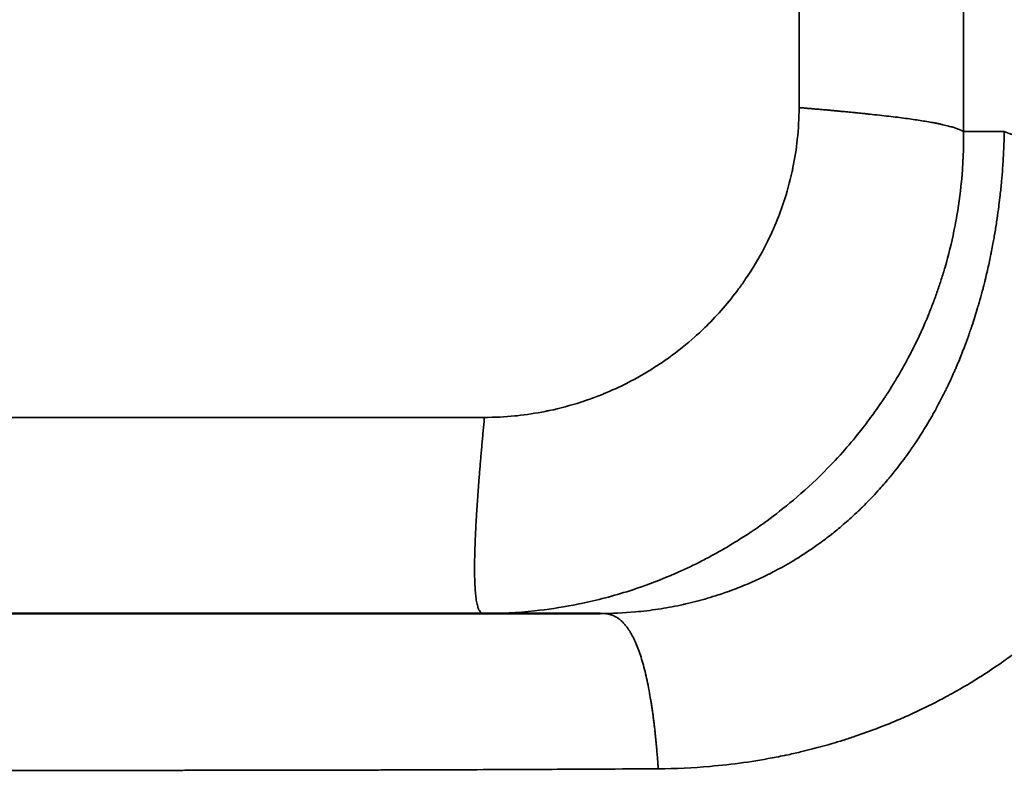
# Model space of a CAD drawing. Header units: millimetres. Extents: x -1904 to -581, y -1544 to 806.
# Tile 6 of 33: x -1659 to -1511, y -1480 to -1366. Entities that reach past the tile are written whole.
import ezdxf

# ---------------------------------------------------------------- set-up
doc = ezdxf.new("R2010")
doc.units = ezdxf.units.MM
doc.layers.add('Visible (ANSI)', color=7, linetype='Continuous', lineweight=50)
doc.layers.add('Visible Narrow (ANSI)', color=7, linetype='Continuous', lineweight=35)
doc.styles.get("Standard").update_dxf_attribs({"font": 'tahoma.ttf'})
doc.dimstyles.get("Standard").update_dxf_attribs({"dimtxt": 25, "dimasz": 0.18, "dimexe": 0.18, "dimexo": 0.0625, "dimgap": 0.09, "dimtad": 0, "dimtih": 1, "dimtoh": 1, "dimzin": 0, "dimdsep": 46, "dimtxsty": 'Standard', "dimcen": 0.09, "dimadec": 0, "dimazin": 0, "dimtfac": 1, "dimtofl": 0, "dimtmove": 0, "dimatfit": 3, "dimfxl": 1, "dimtolj": 1, "dimtzin": 0, "dimarcsym": 0})

# ---------------------------------------------------------------- blocks, each defined once
blk = doc.blocks.new('*D13')
at = {"color": 0, "lineweight": -2, "transparency": 16777216}
for p, q in [((-1653.56, 202.77), (-1179.06, 202.77)), ((-1179.24, 202.59), (-1179.24, -637.8)), ((-1179.24, -1544.32), (-1179.24, -703.93)), ((-1653.56, -1544.5), (-1179.06, -1544.5))]:
    blk.add_line(p, q, dxfattribs=at)
at = {"color": 0, "transparency": 16777216}
for points in [[(-1179.27, 202.59), (-1179.21, 202.59), (-1179.24, 202.77)], [(-1179.27, -1544.32), (-1179.21, -1544.32), (-1179.24, -1544.5)]]:
    blk.add_solid(points, dxfattribs=at)
at = {"layer": 'Defpoints', "color": 0, "transparency": 16777216}
for p in [(-1653.63, 202.77), (-1653.63, -1544.5), (-1179.24, -1544.5)]:
    blk.add_point(p, dxfattribs=at)
at = {"color": 0, "transparency": 16777216, "insert": (-1179.24, -670.86), "char_height": 25, "attachment_point": 5}
blk.add_mtext('\\A1;1747.27mm [68{\\H1x;\\S3/4;}]', dxfattribs=at)

msp = doc.modelspace()

# ---------------------------------------------------------------- linework, layer by layer
at = {"layer": 'Visible (ANSI)'}
msp.add_line((-1735.388, -1454.5), (-1571.864, -1454.5), dxfattribs=at)
at = {"layer": 'Visible Narrow (ANSI)'}
for p, q in [((-1542.103, -1378.802), (-1542.103, -1336.767)), ((-1517.483, -1340.355), (-1517.483, -1382.389)), ((-1517.483, -1382.389), (-1511.395, -1382.389)), ((-1718.076, -1425.159), (-1589.175, -1425.159))]:
    msp.add_line(p, q, dxfattribs=at)
for points, degree, knots in [([(-1589.175, -1425.159), (-1587.646, -1425.159), (-1586.123, -1425.084), (-1584.605, -1424.934), (-1584.504, -1424.924), (-1584.403, -1424.914), (-1584.302, -1424.903), (-1582.886, -1424.754), (-1581.474, -1424.54), (-1580.068, -1424.261), (-1579.868, -1424.221), (-1579.668, -1424.18), (-1579.468, -1424.137), (-1577.866, -1423.797), (-1576.287, -1423.375), (-1574.73, -1422.872), (-1574.293, -1422.73), (-1573.859, -1422.583), (-1573.426, -1422.429), (-1572.702, -1422.171), (-1571.982, -1421.895), (-1571.27, -1421.602), (-1570.131, -1421.133), (-1569.013, -1420.622), (-1567.917, -1420.068), (-1566.273, -1419.237), (-1564.677, -1418.311), (-1563.132, -1417.29), (-1562.617, -1416.95), (-1562.111, -1416.601), (-1561.612, -1416.243), (-1560.236, -1415.255), (-1558.918, -1414.198), (-1557.658, -1413.072), (-1557.086, -1412.561), (-1556.527, -1412.036), (-1555.977, -1411.495), (-1554.22, -1409.764), (-1552.613, -1407.914), (-1551.157, -1405.946), (-1550.793, -1405.455), (-1550.438, -1404.956), (-1550.093, -1404.45), (-1549.057, -1402.929), (-1548.117, -1401.358), (-1547.273, -1399.737), (-1547.062, -1399.333), (-1546.858, -1398.926), (-1546.659, -1398.516), (-1546.328, -1397.831), (-1546.012, -1397.135), (-1545.714, -1396.435), (-1545.238, -1395.313), (-1544.809, -1394.177), (-1544.425, -1393.028), (-1543.915, -1391.497), (-1543.486, -1389.942), (-1543.14, -1388.361), (-1543.097, -1388.165), (-1543.056, -1387.968), (-1543.015, -1387.77), (-1542.731, -1386.384), (-1542.514, -1384.994), (-1542.363, -1383.601), (-1542.19, -1382.005), (-1542.103, -1380.405), (-1542.103, -1378.802)], 3, [0, 0, 0, 0, 0.0625, 0.0625, 0.0625, 0.0666666, 0.0666666, 0.0666666, 0.125, 0.125, 0.125, 0.1333188, 0.1333188, 0.1333188, 0.2000508, 0.2000508, 0.2000508, 0.21875, 0.21875, 0.21875, 0.25, 0.25, 0.25, 0.3000116, 0.3000116, 0.3000116, 0.375, 0.375, 0.375, 0.3999426, 0.3999426, 0.3999426, 0.46875, 0.46875, 0.46875, 0.5, 0.5, 0.5, 0.6000221, 0.6000221, 0.6000221, 0.625, 0.625, 0.625, 0.7000478, 0.7000478, 0.7000478, 0.71875, 0.71875, 0.71875, 0.75, 0.75, 0.75, 0.8000432, 0.8000432, 0.8000432, 0.8667133, 0.8667133, 0.8667133, 0.875, 0.875, 0.875, 0.9332557, 0.9332557, 0.9332557, 1, 1, 1, 1]), ([(-1542.103, -1378.802), (-1538.487, -1379.115), (-1534.871, -1379.428), (-1526.836, -1380.218), (-1521.46, -1381.001), (-1518.74, -1381.778), (-1518.111, -1382.083), (-1517.483, -1382.389)], 5, [0, 0, 0, 0, 0, 0, 0.5, 0.5, 1, 1, 1, 1, 1, 1]), ([(-1517.483, -1382.389), (-1517.457, -1384.804), (-1517.557, -1387.297), (-1517.804, -1389.854), (-1517.988, -1391.759), (-1518.255, -1393.699), (-1518.613, -1395.667), (-1518.709, -1396.196), (-1518.812, -1396.726), (-1518.922, -1397.259), (-1519.29, -1399.048), (-1519.735, -1400.857), (-1520.263, -1402.679), (-1520.44, -1403.291), (-1520.627, -1403.904), (-1520.823, -1404.519), (-1521.006, -1405.091), (-1521.197, -1405.665), (-1521.397, -1406.239), (-1521.604, -1406.834), (-1521.82, -1407.431), (-1522.046, -1408.027), (-1522.159, -1408.326), (-1522.274, -1408.624), (-1522.391, -1408.922), (-1522.45, -1409.072), (-1522.509, -1409.221), (-1522.569, -1409.37), (-1522.625, -1409.51), (-1522.682, -1409.65), (-1522.739, -1409.79), (-1522.743, -1409.799), (-1522.748, -1409.81), (-1522.751, -1409.818), (-1523.429, -1411.475), (-1524.204, -1413.192), (-1525.095, -1414.955), (-1525.249, -1415.261), (-1525.407, -1415.568), (-1525.568, -1415.876), (-1526.114, -1416.92), (-1526.701, -1417.978), (-1527.332, -1419.048), (-1527.647, -1419.582), (-1527.973, -1420.12), (-1528.311, -1420.66), (-1528.48, -1420.93), (-1528.652, -1421.2), (-1528.826, -1421.471), (-1528.914, -1421.607), (-1529.002, -1421.742), (-1529.091, -1421.878), (-1529.135, -1421.946), (-1529.179, -1422.014), (-1529.224, -1422.082), (-1529.266, -1422.146), (-1529.308, -1422.209), (-1529.351, -1422.273), (-1529.353, -1422.277), (-1529.357, -1422.283), (-1529.359, -1422.286), (-1529.82, -1422.98), (-1530.354, -1423.759), (-1530.971, -1424.613), (-1531.519, -1425.373), (-1532.133, -1426.193), (-1532.822, -1427.065), (-1534.284, -1428.918), (-1536.08, -1431.013), (-1538.3, -1433.245), (-1541.564, -1436.529), (-1544.528, -1438.9), (-1546.895, -1440.63), (-1547.646, -1441.18), (-1548.339, -1441.664), (-1548.968, -1442.091), (-1549.01, -1442.119), (-1549.051, -1442.148), (-1549.093, -1442.176), (-1549.114, -1442.19), (-1549.134, -1442.204), (-1549.155, -1442.218), (-1549.173, -1442.23), (-1549.191, -1442.242), (-1549.209, -1442.254), (-1549.226, -1442.265), (-1549.259, -1442.288), (-1549.287, -1442.306), (-1551.437, -1443.749), (-1553.56, -1445.006), (-1555.623, -1446.103), (-1555.928, -1446.265), (-1556.233, -1446.424), (-1556.536, -1446.58), (-1557.783, -1447.221), (-1559.007, -1447.803), (-1560.202, -1448.334), (-1560.45, -1448.444), (-1560.696, -1448.551), (-1560.942, -1448.657), (-1561.064, -1448.71), (-1561.186, -1448.762), (-1561.308, -1448.814), (-1561.369, -1448.84), (-1561.43, -1448.865), (-1561.491, -1448.891), (-1561.521, -1448.904), (-1561.552, -1448.917), (-1561.582, -1448.929), (-1561.605, -1448.939), (-1561.627, -1448.948), (-1561.65, -1448.958), (-1561.658, -1448.961), (-1561.664, -1448.963), (-1561.673, -1448.967), (-1563.444, -1449.707), (-1565.215, -1450.364), (-1566.977, -1450.942), (-1569.425, -1451.745), (-1571.855, -1452.396), (-1574.25, -1452.911), (-1574.786, -1453.026), (-1575.32, -1453.134), (-1575.852, -1453.236), (-1577.823, -1453.613), (-1579.768, -1453.898), (-1581.678, -1454.101), (-1584.246, -1454.375), (-1586.75, -1454.5), (-1589.175, -1454.5)], 3, [0, 0, 0, 0, 0.071646, 0.071646, 0.071646, 0.125, 0.125, 0.125, 0.1393411, 0.1393411, 0.1393411, 0.1875, 0.1875, 0.1875, 0.2036765, 0.2036765, 0.2036765, 0.21875, 0.21875, 0.21875, 0.234375, 0.234375, 0.234375, 0.2421875, 0.2421875, 0.2421875, 0.2460938, 0.2460938, 0.2460938, 0.2497559, 0.2497559, 0.2497559, 0.25, 0.25, 0.25, 0.3032702, 0.3032702, 0.3032702, 0.3125, 0.3125, 0.3125, 0.34375, 0.34375, 0.34375, 0.359375, 0.359375, 0.359375, 0.3671875, 0.3671875, 0.3671875, 0.3710938, 0.3710938, 0.3710938, 0.3730469, 0.3730469, 0.3730469, 0.3748779, 0.3748779, 0.3748779, 0.375, 0.375, 0.375, 0.4080848, 0.4080848, 0.4080848, 0.4375, 0.4375, 0.4375, 0.5, 0.5, 0.5, 0.5919114, 0.5919114, 0.5919114, 0.6210937, 0.6210937, 0.6210937, 0.6230469, 0.6230469, 0.6230469, 0.6240234, 0.6240234, 0.6240234, 0.6248779, 0.6248779, 0.6248779, 0.6256748, 0.6256748, 0.6256748, 0.6875, 0.6875, 0.6875, 0.696666, 0.696666, 0.696666, 0.734375, 0.734375, 0.734375, 0.7421875, 0.7421875, 0.7421875, 0.7460937, 0.7460937, 0.7460937, 0.7480469, 0.7480469, 0.7480469, 0.7490234, 0.7490234, 0.7490234, 0.7497559, 0.7497559, 0.7497559, 0.75, 0.75, 0.75, 0.7962992, 0.7962992, 0.7962992, 0.8606174, 0.8606174, 0.8606174, 0.875, 0.875, 0.875, 0.9283177, 0.9283177, 0.9283177, 1, 1, 1, 1]), ([(-1571.864, -1454.5), (-1570.102, -1454.5), (-1568.343, -1454.421), (-1566.592, -1454.263), (-1565.45, -1454.16), (-1564.311, -1454.023), (-1563.178, -1453.851), (-1562.06, -1453.682), (-1560.948, -1453.48), (-1559.843, -1453.245), (-1559.701, -1453.214), (-1559.558, -1453.183), (-1559.416, -1453.152), (-1559.35, -1453.137), (-1559.284, -1453.123), (-1559.219, -1453.108), (-1559.169, -1453.097), (-1559.12, -1453.086), (-1559.071, -1453.074), (-1559.055, -1453.071), (-1559.037, -1453.067), (-1559.022, -1453.063), (-1558.48, -1452.939), (-1557.937, -1452.806), (-1557.393, -1452.665), (-1556.33, -1452.387), (-1555.262, -1452.075), (-1554.195, -1451.727), (-1553.851, -1451.615), (-1553.508, -1451.5), (-1553.165, -1451.38), (-1552.725, -1451.227), (-1552.285, -1451.068), (-1551.846, -1450.902), (-1551.078, -1450.612), (-1550.309, -1450.303), (-1549.543, -1449.974), (-1548.803, -1449.656), (-1548.065, -1449.319), (-1547.328, -1448.963), (-1547.321, -1448.959), (-1547.312, -1448.955), (-1547.306, -1448.952), (-1546.594, -1448.607), (-1545.87, -1448.238), (-1545.136, -1447.841), (-1544.22, -1447.346), (-1543.289, -1446.808), (-1542.346, -1446.225), (-1542.334, -1446.217), (-1542.322, -1446.21), (-1542.31, -1446.202), (-1541.225, -1445.529), (-1540.125, -1444.793), (-1539.017, -1443.99), (-1538.453, -1443.581), (-1537.887, -1443.155), (-1537.321, -1442.71), (-1537.233, -1442.641), (-1537.133, -1442.562), (-1537.07, -1442.512), (-1536.513, -1442.07), (-1535.903, -1441.567), (-1535.244, -1440.997), (-1534.609, -1440.447), (-1533.93, -1439.834), (-1533.213, -1439.149), (-1533.107, -1439.049), (-1533.001, -1438.947), (-1532.894, -1438.843), (-1532.841, -1438.792), (-1532.787, -1438.74), (-1532.733, -1438.687), (-1532.706, -1438.661), (-1532.68, -1438.634), (-1532.653, -1438.608), (-1532.627, -1438.583), (-1532.602, -1438.558), (-1532.576, -1438.533), (-1532.564, -1438.521), (-1532.541, -1438.499), (-1532.523, -1438.48), (-1532.237, -1438.198), (-1531.968, -1437.927), (-1531.715, -1437.668), (-1530.849, -1436.779), (-1530.171, -1436.03), (-1529.66, -1435.447), (-1529.325, -1435.066), (-1529.061, -1434.757), (-1528.864, -1434.523), (-1528.765, -1434.406), (-1528.683, -1434.308), (-1528.618, -1434.229), (-1528.585, -1434.189), (-1528.556, -1434.155), (-1528.531, -1434.125), (-1528.519, -1434.11), (-1528.508, -1434.097), (-1528.498, -1434.084), (-1528.492, -1434.078), (-1528.488, -1434.072), (-1528.483, -1434.067), (-1528.481, -1434.064), (-1528.478, -1434.061), (-1528.476, -1434.058), (-1528.474, -1434.056), (-1528.472, -1434.053), (-1528.47, -1434.051), (-1528.469, -1434.05), (-1528.459, -1434.038), (-1528.453, -1434.03), (-1527.716, -1433.138), (-1527.049, -1432.278), (-1526.444, -1431.461), (-1526.14, -1431.05), (-1525.851, -1430.649), (-1525.577, -1430.26), (-1525.551, -1430.224), (-1525.526, -1430.187), (-1525.5, -1430.151), (-1525.39, -1429.994), (-1525.283, -1429.839), (-1525.177, -1429.686), (-1525.113, -1429.592), (-1525.049, -1429.498), (-1524.986, -1429.406), (-1524.954, -1429.359), (-1524.923, -1429.313), (-1524.892, -1429.267), (-1524.876, -1429.244), (-1524.861, -1429.221), (-1524.845, -1429.198), (-1524.832, -1429.178), (-1524.818, -1429.158), (-1524.805, -1429.139), (-1524.803, -1429.136), (-1524.802, -1429.134), (-1524.799, -1429.13), (-1524.238, -1428.296), (-1523.715, -1427.476), (-1523.226, -1426.675), (-1523.162, -1426.57), (-1523.098, -1426.465), (-1523.036, -1426.361), (-1522.764, -1425.91), (-1522.504, -1425.466), (-1522.254, -1425.028), (-1522.129, -1424.809), (-1522.006, -1424.592), (-1521.886, -1424.377), (-1521.826, -1424.269), (-1521.766, -1424.162), (-1521.708, -1424.055), (-1521.678, -1424.002), (-1521.649, -1423.948), (-1521.62, -1423.895), (-1521.605, -1423.869), (-1521.591, -1423.842), (-1521.576, -1423.815), (-1521.566, -1423.796), (-1521.555, -1423.776), (-1521.544, -1423.756), (-1521.54, -1423.749), (-1521.537, -1423.744), (-1521.533, -1423.736), (-1521.111, -1422.96), (-1520.713, -1422.192), (-1520.336, -1421.433), (-1520.219, -1421.197), (-1520.104, -1420.963), (-1519.991, -1420.729), (-1519.752, -1420.235), (-1519.522, -1419.746), (-1519.301, -1419.261), (-1519.268, -1419.188), (-1519.234, -1419.115), (-1519.201, -1419.042), (-1519.125, -1418.874), (-1519.05, -1418.705), (-1518.975, -1418.538), (-1518.922, -1418.418), (-1518.869, -1418.298), (-1518.817, -1418.178), (-1518.791, -1418.119), (-1518.765, -1418.059), (-1518.739, -1418), (-1518.726, -1417.97), (-1518.713, -1417.94), (-1518.7, -1417.91), (-1518.69, -1417.888), (-1518.681, -1417.866), (-1518.671, -1417.844), (-1518.668, -1417.836), (-1518.665, -1417.83), (-1518.662, -1417.821), (-1518.362, -1417.126), (-1518.076, -1416.435), (-1517.803, -1415.748), (-1517.65, -1415.365), (-1517.502, -1414.982), (-1517.357, -1414.601), (-1517.155, -1414.07), (-1516.961, -1413.542), (-1516.775, -1413.018), (-1516.693, -1412.788), (-1516.612, -1412.559), (-1516.533, -1412.33), (-1516.522, -1412.298), (-1516.511, -1412.266), (-1516.5, -1412.234), (-1516.455, -1412.103), (-1516.411, -1411.973), (-1516.367, -1411.844), (-1516.345, -1411.779), (-1516.323, -1411.714), (-1516.301, -1411.649), (-1516.282, -1411.592), (-1516.263, -1411.536), (-1516.244, -1411.479), (-1516.241, -1411.471), (-1516.239, -1411.464), (-1516.236, -1411.455), (-1515.936, -1410.557), (-1515.655, -1409.664), (-1515.391, -1408.777), (-1515.314, -1408.517), (-1515.238, -1408.257), (-1515.163, -1407.998), (-1514.999, -1407.426), (-1514.842, -1406.857), (-1514.691, -1406.291), (-1514.666, -1406.199), (-1514.642, -1406.106), (-1514.618, -1406.014), (-1514.568, -1405.824), (-1514.518, -1405.633), (-1514.47, -1405.443), (-1514.434, -1405.302), (-1514.398, -1405.162), (-1514.363, -1405.021), (-1514.334, -1404.906), (-1514.306, -1404.792), (-1514.277, -1404.678), (-1514.271, -1404.652), (-1514.265, -1404.628), (-1514.258, -1404.6), (-1514.141, -1404.124), (-1514.028, -1403.647), (-1513.919, -1403.173), (-1513.75, -1402.433), (-1513.59, -1401.697), (-1513.44, -1400.962), (-1513.394, -1400.737), (-1513.349, -1400.513), (-1513.305, -1400.289), (-1513.231, -1399.911), (-1513.159, -1399.534), (-1513.089, -1399.158), (-1513.034, -1398.858), (-1512.98, -1398.559), (-1512.927, -1398.26), (-1512.901, -1398.111), (-1512.875, -1397.961), (-1512.85, -1397.812), (-1512.837, -1397.738), (-1512.825, -1397.663), (-1512.812, -1397.589), (-1512.806, -1397.552), (-1512.799, -1397.514), (-1512.793, -1397.477), (-1512.787, -1397.44), (-1512.781, -1397.405), (-1512.775, -1397.365), (-1512.665, -1396.708), (-1512.563, -1396.051), (-1512.467, -1395.394), (-1512.381, -1394.801), (-1512.3, -1394.208), (-1512.224, -1393.616), (-1512.215, -1393.545), (-1512.206, -1393.475), (-1512.197, -1393.404), (-1512.134, -1392.902), (-1512.074, -1392.401), (-1512.018, -1391.899), (-1511.944, -1391.226), (-1511.875, -1390.553), (-1511.814, -1389.881), (-1511.752, -1389.212), (-1511.698, -1388.542), (-1511.649, -1387.87), (-1511.589, -1387.039), (-1511.538, -1386.205), (-1511.498, -1385.37), (-1511.449, -1384.377), (-1511.415, -1383.383), (-1511.395, -1382.389)], 3, [0, 0, 0, 0, 0.0508965, 0.0508965, 0.0508965, 0.0841068, 0.0841068, 0.0841068, 0.116868, 0.116868, 0.116868, 0.1210937, 0.1210937, 0.1210937, 0.1230469, 0.1230469, 0.1230469, 0.1245117, 0.1245117, 0.1245117, 0.125, 0.125, 0.125, 0.1424334, 0.1424334, 0.1424334, 0.1765397, 0.1765397, 0.1765397, 0.1875, 0.1875, 0.1875, 0.2015426, 0.2015426, 0.2015426, 0.2260774, 0.2260774, 0.2260774, 0.2497559, 0.2497559, 0.2497559, 0.25, 0.25, 0.25, 0.2775918, 0.2775918, 0.2775918, 0.312065, 0.312065, 0.312065, 0.3125, 0.3125, 0.3125, 0.3521944, 0.3521944, 0.3521944, 0.3723843, 0.3723843, 0.3723843, 0.3755069, 0.3755069, 0.3755069, 0.4030867, 0.4030867, 0.4030867, 0.4296875, 0.4296875, 0.4296875, 0.4335937, 0.4335937, 0.4335937, 0.4355469, 0.4355469, 0.4355469, 0.4365234, 0.4365234, 0.4365234, 0.437439, 0.437439, 0.437439, 0.4378951, 0.4378951, 0.4378951, 0.4448687, 0.4448687, 0.4448687, 0.46875, 0.46875, 0.46875, 0.484375, 0.484375, 0.484375, 0.4921875, 0.4921875, 0.4921875, 0.4960938, 0.4960938, 0.4960938, 0.4980469, 0.4980469, 0.4980469, 0.4990234, 0.4990234, 0.4990234, 0.4995117, 0.4995117, 0.4995117, 0.4999695, 0.4999695, 0.4999695, 0.5002376, 0.5002376, 0.5002376, 0.53125, 0.53125, 0.53125, 0.546875, 0.546875, 0.546875, 0.5483474, 0.5483474, 0.5483474, 0.5546875, 0.5546875, 0.5546875, 0.5585938, 0.5585938, 0.5585938, 0.5605469, 0.5605469, 0.5605469, 0.5615234, 0.5615234, 0.5615234, 0.5623779, 0.5623779, 0.5623779, 0.5625, 0.5625, 0.5625, 0.5901338, 0.5901338, 0.5901338, 0.59375, 0.59375, 0.59375, 0.609375, 0.609375, 0.609375, 0.6171875, 0.6171875, 0.6171875, 0.6210938, 0.6210938, 0.6210938, 0.6230469, 0.6230469, 0.6230469, 0.6240234, 0.6240234, 0.6240234, 0.6247559, 0.6247559, 0.6247559, 0.625, 0.625, 0.625, 0.6488522, 0.6488522, 0.6488522, 0.65625, 0.65625, 0.65625, 0.671875, 0.671875, 0.671875, 0.6742278, 0.6742278, 0.6742278, 0.6796875, 0.6796875, 0.6796875, 0.6835938, 0.6835938, 0.6835938, 0.6855469, 0.6855469, 0.6855469, 0.6865234, 0.6865234, 0.6865234, 0.6872559, 0.6872559, 0.6872559, 0.6875, 0.6875, 0.6875, 0.7075437, 0.7075437, 0.7075437, 0.71875, 0.71875, 0.71875, 0.734375, 0.734375, 0.734375, 0.7412229, 0.7412229, 0.7412229, 0.7421875, 0.7421875, 0.7421875, 0.7460938, 0.7460938, 0.7460938, 0.7480469, 0.7480469, 0.7480469, 0.7497559, 0.7497559, 0.7497559, 0.75, 0.75, 0.75, 0.7741712, 0.7741712, 0.7741712, 0.78125, 0.78125, 0.78125, 0.796875, 0.796875, 0.796875, 0.7994184, 0.7994184, 0.7994184, 0.8046875, 0.8046875, 0.8046875, 0.8085938, 0.8085938, 0.8085938, 0.8117783, 0.8117783, 0.8117783, 0.8125, 0.8125, 0.8125, 0.8247213, 0.8247213, 0.8247213, 0.84375, 0.84375, 0.84375, 0.8495704, 0.8495704, 0.8495704, 0.859375, 0.859375, 0.859375, 0.8671875, 0.8671875, 0.8671875, 0.8710938, 0.8710938, 0.8710938, 0.8730469, 0.8730469, 0.8730469, 0.8740234, 0.8740234, 0.8740234, 0.875, 0.875, 0.875, 0.8914232, 0.8914232, 0.8914232, 0.90625, 0.90625, 0.90625, 0.9080212, 0.9080212, 0.9080212, 0.9206089, 0.9206089, 0.9206089, 0.9375, 0.9375, 0.9375, 0.9543289, 0.9543289, 0.9543289, 0.9751855, 0.9751855, 0.9751855, 1, 1, 1, 1]), ([(-1511.395, -1382.389), (-1510.001, -1382.962), (-1508.609, -1383.534), (-1500.795, -1384.769), (-1491.554, -1385.099), (-1481.099, -1384.628), (-1477.194, -1384.26), (-1473.617, -1383.853)], 5, [0, 0, 0, 0, 0, 0, 0.5, 0.5, 1, 1, 1, 1, 1, 1]), ([(-1473.617, -1383.853), (-1473.623, -1385.128), (-1473.651, -1386.405), (-1473.702, -1387.683), (-1473.745, -1388.754), (-1473.804, -1389.826), (-1473.879, -1390.898), (-1473.939, -1391.762), (-1474.009, -1392.626), (-1474.089, -1393.491), (-1474.17, -1394.355), (-1474.261, -1395.221), (-1474.362, -1396.085), (-1474.438, -1396.732), (-1474.52, -1397.378), (-1474.607, -1398.024), (-1474.621, -1398.121), (-1474.634, -1398.218), (-1474.647, -1398.314), (-1474.752, -1399.073), (-1474.865, -1399.832), (-1474.986, -1400.591), (-1474.993, -1400.635), (-1475.001, -1400.68), (-1475.008, -1400.725), (-1475.073, -1401.127), (-1475.14, -1401.528), (-1475.209, -1401.93), (-1475.244, -1402.131), (-1475.279, -1402.332), (-1475.315, -1402.532), (-1475.333, -1402.633), (-1475.351, -1402.733), (-1475.369, -1402.833), (-1475.383, -1402.909), (-1475.397, -1402.984), (-1475.411, -1403.059), (-1475.415, -1403.084), (-1475.42, -1403.111), (-1475.424, -1403.135), (-1475.657, -1404.391), (-1475.912, -1405.65), (-1476.192, -1406.91), (-1476.468, -1408.151), (-1476.768, -1409.393), (-1477.093, -1410.638), (-1477.232, -1411.168), (-1477.375, -1411.7), (-1477.523, -1412.23), (-1477.716, -1412.924), (-1477.918, -1413.62), (-1478.127, -1414.315), (-1478.486, -1415.507), (-1478.87, -1416.699), (-1479.279, -1417.892), (-1479.671, -1419.037), (-1480.087, -1420.183), (-1480.528, -1421.328), (-1480.532, -1421.34), (-1480.538, -1421.353), (-1480.542, -1421.364), (-1480.688, -1421.743), (-1480.836, -1422.121), (-1480.987, -1422.499), (-1481.581, -1423.984), (-1482.215, -1425.463), (-1482.893, -1426.935), (-1483.272, -1427.761), (-1483.666, -1428.585), (-1484.074, -1429.407), (-1484.373, -1430.011), (-1484.68, -1430.613), (-1484.996, -1431.214), (-1485.54, -1432.254), (-1486.109, -1433.29), (-1486.702, -1434.322), (-1487.273, -1435.315), (-1487.867, -1436.303), (-1488.485, -1437.288), (-1488.492, -1437.299), (-1488.499, -1437.31), (-1488.504, -1437.319), (-1489.318, -1438.613), (-1490.166, -1439.889), (-1491.052, -1441.146), (-1491.784, -1442.185), (-1492.541, -1443.212), (-1493.325, -1444.227), (-1493.701, -1444.713), (-1494.083, -1445.196), (-1494.471, -1445.677), (-1495.817, -1447.342), (-1497.237, -1448.973), (-1498.74, -1450.568), (-1498.771, -1450.601), (-1498.802, -1450.634), (-1498.834, -1450.667), (-1498.865, -1450.701), (-1498.897, -1450.735), (-1498.928, -1450.767), (-1500.485, -1452.409), (-1502.102, -1453.983), (-1503.786, -1455.493), (-1504.211, -1455.874), (-1504.64, -1456.252), (-1505.073, -1456.624), (-1506.364, -1457.736), (-1507.692, -1458.811), (-1509.058, -1459.85), (-1509.396, -1460.107), (-1509.736, -1460.361), (-1510.079, -1460.614), (-1510.367, -1460.826), (-1510.656, -1461.036), (-1510.947, -1461.245), (-1511.093, -1461.349), (-1511.239, -1461.453), (-1511.385, -1461.557), (-1511.532, -1461.66), (-1511.677, -1461.763), (-1511.826, -1461.866), (-1512.766, -1462.522), (-1513.718, -1463.158), (-1514.681, -1463.773), (-1516.156, -1464.716), (-1517.659, -1465.612), (-1519.188, -1466.461), (-1519.337, -1466.544), (-1519.486, -1466.626), (-1519.635, -1466.708), (-1520.994, -1467.453), (-1522.375, -1468.162), (-1523.776, -1468.834), (-1524.816, -1469.333), (-1525.866, -1469.812), (-1526.928, -1470.27), (-1526.949, -1470.279), (-1526.969, -1470.288), (-1526.991, -1470.297), (-1528.087, -1470.77), (-1529.189, -1471.219), (-1530.302, -1471.646), (-1531.428, -1472.078), (-1532.564, -1472.487), (-1533.706, -1472.873), (-1534.301, -1473.074), (-1534.898, -1473.269), (-1535.497, -1473.457), (-1536.055, -1473.633), (-1536.614, -1473.803), (-1537.175, -1473.967), (-1538.735, -1474.425), (-1540.309, -1474.841), (-1541.895, -1475.215), (-1542.6, -1475.381), (-1543.307, -1475.54), (-1544.017, -1475.69), (-1544.063, -1475.699), (-1544.11, -1475.709), (-1544.156, -1475.719), (-1544.203, -1475.729), (-1544.247, -1475.738), (-1544.296, -1475.748), (-1544.699, -1475.832), (-1545.102, -1475.913), (-1545.506, -1475.992), (-1547.134, -1476.308), (-1548.77, -1476.581), (-1550.413, -1476.811), (-1552.078, -1477.044), (-1553.75, -1477.232), (-1555.427, -1477.377), (-1557.992, -1477.599), (-1560.569, -1477.717), (-1563.156, -1477.734)], 3, [0, 0, 0, 0, 0.024849, 0.024849, 0.024849, 0.0456909, 0.0456909, 0.0456909, 0.0625, 0.0625, 0.0625, 0.0792957, 0.0792957, 0.0792957, 0.0918716, 0.0918716, 0.0918716, 0.09375, 0.09375, 0.09375, 0.108504, 0.108504, 0.108504, 0.109375, 0.109375, 0.109375, 0.1171875, 0.1171875, 0.1171875, 0.1210938, 0.1210938, 0.1210938, 0.1230469, 0.1230469, 0.1230469, 0.1245117, 0.1245117, 0.1245117, 0.125, 0.125, 0.125, 0.1509882, 0.1509882, 0.1509882, 0.1765895, 0.1765895, 0.1765895, 0.1875, 0.1875, 0.1875, 0.2017761, 0.2017761, 0.2017761, 0.2262635, 0.2262635, 0.2262635, 0.2497559, 0.2497559, 0.2497559, 0.25, 0.25, 0.25, 0.2587618, 0.2587618, 0.2587618, 0.2931885, 0.2931885, 0.2931885, 0.3125, 0.3125, 0.3125, 0.3266881, 0.3266881, 0.3266881, 0.3511976, 0.3511976, 0.3511976, 0.3747559, 0.3747559, 0.3747559, 0.375, 0.375, 0.375, 0.4092122, 0.4092122, 0.4092122, 0.4375, 0.4375, 0.4375, 0.4510608, 0.4510608, 0.4510608, 0.4980469, 0.4980469, 0.4980469, 0.4990234, 0.4990234, 0.4990234, 0.5, 0.5, 0.5, 0.5498997, 0.5498997, 0.5498997, 0.5625, 0.5625, 0.5625, 0.6000743, 0.6000743, 0.6000743, 0.609375, 0.609375, 0.609375, 0.6171875, 0.6171875, 0.6171875, 0.6210937, 0.6210937, 0.6210937, 0.625, 0.625, 0.625, 0.6496923, 0.6496923, 0.6496923, 0.6875, 0.6875, 0.6875, 0.6911731, 0.6911731, 0.6911731, 0.7246725, 0.7246725, 0.7246725, 0.7495117, 0.7495117, 0.7495117, 0.75, 0.75, 0.75, 0.7746184, 0.7746184, 0.7746184, 0.7995294, 0.7995294, 0.7995294, 0.8125, 0.8125, 0.8125, 0.8245786, 0.8245786, 0.8245786, 0.8581392, 0.8581392, 0.8581392, 0.8730469, 0.8730469, 0.8730469, 0.8740234, 0.8740234, 0.8740234, 0.875, 0.875, 0.875, 0.8831408, 0.8831408, 0.8831408, 0.9159497, 0.9159497, 0.9159497, 0.9491917, 0.9491917, 0.9491917, 1, 1, 1, 1]), ([(-1589.175, -1454.5), (-1589.62, -1454.5), (-1590.064, -1454.498), (-1590.853, -1452.15), (-1590.853, -1445.556), (-1590.063, -1434.713), (-1589.619, -1429.936), (-1589.175, -1425.159)], 5, [0, 0, 0, 0, 0, 0, 0.5, 0.5, 1, 1, 1, 1, 1, 1]), ([(-1571.864, -1454.5), (-1570.752, -1454.5), (-1569.64, -1454.498), (-1566.96, -1456.364), (-1565.003, -1461.592), (-1563.764, -1470.17), (-1563.46, -1473.951), (-1563.156, -1477.734)], 5, [0, 0, 0, 0, 0, 0, 0.5, 0.5, 1, 1, 1, 1, 1, 1]), ([(-1563.156, -1477.734), (-1566.008, -1477.752), (-1568.879, -1477.768), (-1571.767, -1477.784), (-1573.699, -1477.795), (-1575.638, -1477.805), (-1577.582, -1477.815), (-1579.534, -1477.825), (-1581.49, -1477.834), (-1583.45, -1477.843), (-1584.029, -1477.845), (-1584.608, -1477.848), (-1585.187, -1477.85), (-1586.58, -1477.856), (-1587.975, -1477.862), (-1589.371, -1477.868), (-1591.688, -1477.877), (-1594.008, -1477.885), (-1596.327, -1477.893), (-1597.003, -1477.896), (-1597.678, -1477.898), (-1598.354, -1477.9), (-1599.536, -1477.904), (-1600.718, -1477.908), (-1601.9, -1477.911), (-1602.828, -1477.914), (-1603.756, -1477.917), (-1604.683, -1477.919), (-1605.147, -1477.921), (-1605.61, -1477.922), (-1606.074, -1477.923), (-1606.306, -1477.924), (-1606.537, -1477.924), (-1606.769, -1477.925), (-1606.885, -1477.925), (-1607, -1477.926), (-1607.116, -1477.926), (-1607.203, -1477.926), (-1607.29, -1477.926), (-1607.377, -1477.927), (-1607.406, -1477.927), (-1607.433, -1477.927), (-1607.464, -1477.927), (-1610.556, -1477.935), (-1613.637, -1477.942), (-1616.7, -1477.947), (-1617.539, -1477.949), (-1618.378, -1477.951), (-1619.215, -1477.952), (-1620.979, -1477.955), (-1622.737, -1477.958), (-1624.488, -1477.96), (-1624.667, -1477.96), (-1624.846, -1477.961), (-1625.025, -1477.961), (-1625.989, -1477.962), (-1626.951, -1477.963), (-1627.911, -1477.964), (-1628.39, -1477.965), (-1628.87, -1477.965), (-1629.348, -1477.966), (-1629.563, -1477.966), (-1629.778, -1477.966), (-1629.992, -1477.966), (-1630.017, -1477.966), (-1630.041, -1477.966), (-1630.066, -1477.966), (-1630.185, -1477.966), (-1630.304, -1477.967), (-1630.424, -1477.967), (-1630.54, -1477.967), (-1630.655, -1477.967), (-1630.771, -1477.967), (-1630.774, -1477.967), (-1630.78, -1477.967), (-1630.782, -1477.967), (-1631.492, -1477.968), (-1632.283, -1477.968), (-1633.154, -1477.969), (-1633.887, -1477.969), (-1634.677, -1477.97), (-1635.523, -1477.97), (-1636.15, -1477.971), (-1636.808, -1477.971), (-1637.496, -1477.971), (-1638.005, -1477.972), (-1638.53, -1477.972), (-1639.073, -1477.972), (-1639.458, -1477.972), (-1639.853, -1477.972), (-1640.255, -1477.972), (-1640.578, -1477.972), (-1640.906, -1477.972), (-1641.24, -1477.973), (-1641.499, -1477.973), (-1641.761, -1477.973), (-1642.027, -1477.973), (-1642.19, -1477.973), (-1642.355, -1477.973), (-1642.519, -1477.973), (-1642.65, -1477.973), (-1642.78, -1477.973), (-1642.912, -1477.973), (-1642.994, -1477.973), (-1643.075, -1477.973), (-1643.158, -1477.973), (-1643.223, -1477.973), (-1643.289, -1477.973), (-1643.355, -1477.973), (-1643.404, -1477.973), (-1643.453, -1477.973), (-1643.503, -1477.973), (-1643.551, -1477.973), (-1643.601, -1477.973), (-1643.647, -1477.973), (-1643.693, -1477.973), (-1643.735, -1477.973), (-1643.779, -1477.973), (-1643.822, -1477.973), (-1643.866, -1477.973), (-1643.911, -1477.973), (-1643.969, -1477.973), (-1644.027, -1477.973), (-1644.086, -1477.973), (-1644.187, -1477.973), (-1644.29, -1477.973), (-1644.393, -1477.973), (-1644.538, -1477.973), (-1644.684, -1477.973), (-1644.831, -1477.973), (-1645.005, -1477.973), (-1645.18, -1477.973), (-1645.357, -1477.973), (-1645.588, -1477.973), (-1645.822, -1477.973), (-1646.059, -1477.973), (-1646.346, -1477.973), (-1646.638, -1477.973), (-1646.936, -1477.973), (-1647.28, -1477.973), (-1647.63, -1477.973), (-1647.988, -1477.973), (-1648.445, -1477.973), (-1648.912, -1477.973), (-1649.391, -1477.973), (-1649.961, -1477.973), (-1650.546, -1477.973), (-1651.144, -1477.973), (-1651.745, -1477.973), (-1652.358, -1477.973), (-1652.983, -1477.973), (-1653.071, -1477.973), (-1653.158, -1477.973), (-1653.249, -1477.973), (-1653.964, -1477.973), (-1654.667, -1477.973), (-1655.353, -1477.973), (-1656.05, -1477.973), (-1656.73, -1477.973), (-1657.391, -1477.973), (-1657.413, -1477.973), (-1657.435, -1477.973), (-1657.457, -1477.973), (-1658.059, -1477.973), (-1658.643, -1477.973), (-1659.211, -1477.973), (-1659.691, -1477.973), (-1660.159, -1477.973), (-1660.614, -1477.973), (-1660.911, -1477.973), (-1661.204, -1477.973), (-1661.491, -1477.973), (-1661.728, -1477.973), (-1661.962, -1477.973), (-1662.192, -1477.973), (-1662.34, -1477.973), (-1662.486, -1477.973), (-1662.63, -1477.973), (-1662.749, -1477.973), (-1662.866, -1477.973), (-1662.981, -1477.973), (-1663.055, -1477.973), (-1663.128, -1477.973), (-1663.2, -1477.973), (-1663.259, -1477.973), (-1663.317, -1477.973), (-1663.376, -1477.973), (-1663.42, -1477.973), (-1663.464, -1477.973), (-1663.507, -1477.973), (-1663.543, -1477.973), (-1663.578, -1477.973), (-1663.617, -1477.973), (-1663.648, -1477.973), (-1663.681, -1477.973), (-1663.714, -1477.973), (-1663.747, -1477.973), (-1663.78, -1477.973), (-1663.812, -1477.973), (-1663.853, -1477.973), (-1663.895, -1477.973), (-1663.935, -1477.973), (-1664.002, -1477.973), (-1664.067, -1477.973), (-1664.132, -1477.973), (-1664.249, -1477.973), (-1664.362, -1477.973), (-1664.476, -1477.973), (-1664.641, -1477.973), (-1664.805, -1477.973), (-1664.967, -1477.973), (-1665.166, -1477.973), (-1665.362, -1477.973), (-1665.557, -1477.973), (-1665.823, -1477.973), (-1666.084, -1477.973), (-1666.343, -1477.972), (-1666.676, -1477.972), (-1667.003, -1477.972), (-1667.324, -1477.972), (-1667.727, -1477.972), (-1668.119, -1477.972), (-1668.501, -1477.972), (-1668.905, -1477.972), (-1669.297, -1477.972), (-1669.678, -1477.971), (-1670.223, -1477.971), (-1670.745, -1477.971), (-1671.245, -1477.971), (-1671.942, -1477.97), (-1672.595, -1477.97), (-1673.202, -1477.97), (-1673.64, -1477.969), (-1674.055, -1477.969), (-1674.446, -1477.969), (-1674.641, -1477.969), (-1674.831, -1477.968), (-1675.014, -1477.968), (-1675.106, -1477.968), (-1675.197, -1477.968), (-1675.286, -1477.968), (-1675.33, -1477.968), (-1675.374, -1477.968), (-1675.418, -1477.968), (-1675.44, -1477.968), (-1675.461, -1477.968), (-1675.483, -1477.968), (-1675.498, -1477.968), (-1675.513, -1477.968), (-1675.527, -1477.968), (-1675.534, -1477.968), (-1675.535, -1477.968), (-1675.548, -1477.968), (-1675.808, -1477.968), (-1676.069, -1477.967), (-1676.329, -1477.967), (-1678.141, -1477.966), (-1679.962, -1477.964), (-1681.79, -1477.961), (-1683.559, -1477.959), (-1685.336, -1477.956), (-1687.118, -1477.954), (-1687.933, -1477.952), (-1688.749, -1477.951), (-1689.566, -1477.949), (-1690.699, -1477.947), (-1691.835, -1477.945), (-1692.973, -1477.943), (-1694.9, -1477.939), (-1696.833, -1477.934), (-1698.771, -1477.929), (-1698.801, -1477.929), (-1698.833, -1477.929), (-1698.863, -1477.929), (-1701.943, -1477.921), (-1705.028, -1477.913), (-1708.115, -1477.903), (-1710.67, -1477.894), (-1713.226, -1477.886), (-1715.787, -1477.876), (-1717.728, -1477.868), (-1719.673, -1477.861), (-1721.608, -1477.852), (-1721.703, -1477.852), (-1721.799, -1477.851), (-1721.895, -1477.851), (-1722.905, -1477.847), (-1723.914, -1477.842), (-1724.922, -1477.838), (-1726.425, -1477.831), (-1727.926, -1477.824), (-1729.425, -1477.816), (-1731.408, -1477.806), (-1733.387, -1477.796), (-1735.358, -1477.785), (-1738.288, -1477.769), (-1741.202, -1477.752), (-1744.096, -1477.734)], 3, [0, 0, 0, 0, 0.0492288, 0.0492288, 0.0492288, 0.0821626, 0.0821626, 0.0821626, 0.1152358, 0.1152358, 0.1152358, 0.125, 0.125, 0.125, 0.1484939, 0.1484939, 0.1484939, 0.1875, 0.1875, 0.1875, 0.198862, 0.198862, 0.198862, 0.21875, 0.21875, 0.21875, 0.234375, 0.234375, 0.234375, 0.2421875, 0.2421875, 0.2421875, 0.2460937, 0.2460937, 0.2460937, 0.2480469, 0.2480469, 0.2480469, 0.2495117, 0.2495117, 0.2495117, 0.25, 0.25, 0.25, 0.2990513, 0.2990513, 0.2990513, 0.3125, 0.3125, 0.3125, 0.3408513, 0.3408513, 0.3408513, 0.34375, 0.34375, 0.34375, 0.359375, 0.359375, 0.359375, 0.3671875, 0.3671875, 0.3671875, 0.3706934, 0.3706934, 0.3706934, 0.3710937, 0.3710937, 0.3710937, 0.3730469, 0.3730469, 0.3730469, 0.374939, 0.374939, 0.374939, 0.375, 0.375, 0.375, 0.3955123, 0.3955123, 0.3955123, 0.4127978, 0.4127978, 0.4127978, 0.4255961, 0.4255961, 0.4255961, 0.4350532, 0.4350532, 0.4350532, 0.441773, 0.441773, 0.441773, 0.4471614, 0.4471614, 0.4471614, 0.4513474, 0.4513474, 0.4513474, 0.4539154, 0.4539154, 0.4539154, 0.4559648, 0.4559648, 0.4559648, 0.4572215, 0.4572215, 0.4572215, 0.458202, 0.458202, 0.458202, 0.4589192, 0.4589192, 0.4589192, 0.459619, 0.459619, 0.459619, 0.4603002, 0.4603002, 0.4603002, 0.4609622, 0.4609622, 0.4609622, 0.4618284, 0.4618284, 0.4618284, 0.4633247, 0.4633247, 0.4633247, 0.4654234, 0.4654234, 0.4654234, 0.4678891, 0.4678891, 0.4678891, 0.4710977, 0.4710977, 0.4710977, 0.4749866, 0.4749866, 0.4749866, 0.4794907, 0.4794907, 0.4794907, 0.4852514, 0.4852514, 0.4852514, 0.4921233, 0.4921233, 0.4921233, 0.4990234, 0.4990234, 0.4990234, 0.5, 0.5, 0.5, 0.5077504, 0.5077504, 0.5077504, 0.515625, 0.515625, 0.515625, 0.5158884, 0.5158884, 0.5158884, 0.5230752, 0.5230752, 0.5230752, 0.5291561, 0.5291561, 0.5291561, 0.5331331, 0.5331331, 0.5331331, 0.5364238, 0.5364238, 0.5364238, 0.5385331, 0.5385331, 0.5385331, 0.5402583, 0.5402583, 0.5402583, 0.5413667, 0.5413667, 0.5413667, 0.5422726, 0.5422726, 0.5422726, 0.542964, 0.542964, 0.542964, 0.5435486, 0.5435486, 0.5435486, 0.5440222, 0.5440222, 0.5440222, 0.5445011, 0.5445011, 0.5445011, 0.5451079, 0.5451079, 0.5451079, 0.5460987, 0.5460987, 0.5460987, 0.5478871, 0.5478871, 0.5478871, 0.5504862, 0.5504862, 0.5504862, 0.5536625, 0.5536625, 0.5536625, 0.5580021, 0.5580021, 0.5580021, 0.5636115, 0.5636115, 0.5636115, 0.5706489, 0.5706489, 0.5706489, 0.5780736, 0.5780736, 0.5780736, 0.5887072, 0.5887072, 0.5887072, 0.6035627, 0.6035627, 0.6035627, 0.6142814, 0.6142814, 0.6142814, 0.6196407, 0.6196407, 0.6196407, 0.6223203, 0.6223203, 0.6223203, 0.6236602, 0.6236602, 0.6236602, 0.6243301, 0.6243301, 0.6243301, 0.6247849, 0.6247849, 0.6247849, 0.625, 0.625, 0.625, 0.6292569, 0.6292569, 0.6292569, 0.6588534, 0.6588534, 0.6588534, 0.6875, 0.6875, 0.6875, 0.7005928, 0.7005928, 0.7005928, 0.71875, 0.71875, 0.71875, 0.7495117, 0.7495117, 0.7495117, 0.75, 0.75, 0.75, 0.8009069, 0.8009069, 0.8009069, 0.8430454, 0.8430454, 0.8430454, 0.875, 0.875, 0.875, 0.8765796, 0.8765796, 0.8765796, 0.8932614, 0.8932614, 0.8932614, 0.9181345, 0.9181345, 0.9181345, 0.9510529, 0.9510529, 0.9510529, 1, 1, 1, 1])]:
    msp.add_open_spline(points, degree=degree, knots=knots, dxfattribs=at)

# ---------------------------------------------------------------- dimensions: what is measured, and where the dimension line sits
dim = msp.add_linear_dim(base=(-1179.238, -1544.5), p1=(-1653.626, 202.77), p2=(-1653.626, -1544.5), angle=90, dimstyle='Standard', override={"dimpost": 'mm'})
dim.commit()
dim.dimension.update_dxf_attribs({"geometry": '*D13', "text_midpoint": (-1179.238, -670.865)})

doc.saveas('drawing.dxf')
